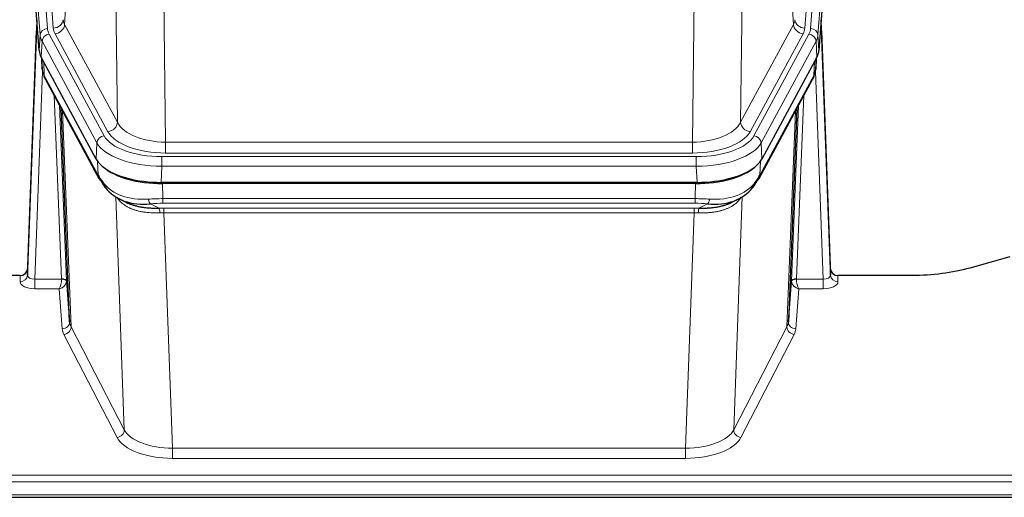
# Model space of a CAD drawing. Header units: inches. Extents: x 0 to 23760, y -13 to 16800.
# Tile 185 of 223: x 17716 to 18113, y 14107 to 14300. Entities that reach past the tile are written whole.
import ezdxf

# ---------------------------------------------------------------- set-up
doc = ezdxf.new("R2010")
doc.units = ezdxf.units.IN
doc.layers.add('254', color=7, linetype='Continuous', true_color=0xffffff)

msp = doc.modelspace()

# ---------------------------------------------------------------- linework, layer by layer
at = {"layer": '254', "color": 110, "linetype": 'Continuous', "lineweight": 13}
for p, q in [((17714.073, 14470.21), (17727.183, 14296.85)), ((17716.464, 14469.775), (17729.531, 14297.002)), ((18045.976, 14469.775), (18032.909, 14297.002)), ((18035.257, 14296.85), (18048.367, 14470.21)), ((17724.189, 14294.28), (17711.078, 14467.64)), ((18051.361, 14467.64), (18038.251, 14294.28)), ((17738.455, 14372.772), (17734.104, 14298.52)), ((18028.336, 14298.52), (18023.984, 14372.772)), ((17755.456, 14258.977), (17754.498, 14334.627)), ((18007.942, 14334.627), (18006.984, 14258.977)), ((17773.93, 14327.437), (17774.898, 14250.942)), ((17987.541, 14250.942), (17988.51, 14327.437)), ((17734.104, 14298.52), (17755.456, 14258.977)), ((18006.984, 14258.977), (18028.336, 14298.52)), ((17723.816, 14287.907), (17724.189, 14294.28)), ((17727.881, 14294.559), (17750.055, 14253.493)), ((17751.58, 14255.168), (17730.228, 14294.711)), ((18010.86, 14255.168), (18032.212, 14294.711)), ((18012.385, 14253.493), (18034.559, 14294.559)), ((18038.251, 14294.28), (18038.624, 14287.907)), ((17724.974, 14291.702), (17724.6, 14285.33)), ((17747.148, 14250.637), (17724.974, 14291.702)), ((18037.466, 14291.702), (18015.292, 14250.637)), ((18037.84, 14285.33), (18037.466, 14291.702)), ((17724.73, 14285.089), (17725.085, 14280.405)), ((17725.651, 14283.383), (17725.87, 14277.825)), ((18036.57, 14277.825), (18036.788, 14283.383)), ((18037.355, 14280.405), (18037.709, 14285.089)), ((17725.234, 14279.433), (17722.103, 14195.582)), ((18040.336, 14195.582), (18037.206, 14279.433)), ((17725.87, 14277.825), (17747.617, 14237.55)), ((18014.823, 14237.55), (18036.57, 14277.825)), ((17732.91, 14195.668), (17729.887, 14269.72)), ((18032.553, 14269.72), (18029.53, 14195.668)), ((17732.014, 14265.78), (17734.907, 14194.903)), ((17733.254, 14263.485), (17736.721, 14176.274)), ((18025.719, 14176.274), (18029.186, 14263.485)), ((18027.533, 14194.903), (18030.426, 14265.78)), ((17746.855, 14244.115), (17747.148, 14250.637)), ((17774.898, 14250.942), (17987.541, 14250.942)), ((17774.898, 14246.528), (17774.898, 14250.942)), ((17987.541, 14246.528), (17987.541, 14250.942)), ((18015.292, 14250.637), (18015.585, 14244.115)), ((17987.541, 14246.528), (17774.898, 14246.528)), ((17747.617, 14237.55), (17747.441, 14243.186)), ((17773.31, 14245.104), (17989.13, 14245.104)), ((17773.31, 14241.199), (17773.31, 14245.104)), ((17989.13, 14241.199), (17989.13, 14245.104)), ((18014.999, 14243.186), (18014.823, 14237.55)), ((17773.31, 14241.199), (17773.017, 14234.677)), ((17989.13, 14241.199), (17773.31, 14241.199)), ((17989.423, 14234.677), (17989.13, 14241.199)), ((17773.608, 14234.196), (17773.799, 14228.105)), ((17988.641, 14228.105), (17988.832, 14234.196)), ((17758.206, 14134.66), (17754.77, 14228.799)), ((17773.799, 14228.105), (17988.641, 14228.105)), ((17773.799, 14226.239), (17773.799, 14228.105)), ((17988.641, 14226.239), (17988.641, 14228.105)), ((18007.67, 14228.799), (18004.234, 14134.66)), ((17768.775, 14226.011), (17772.228, 14224.266)), ((17988.641, 14226.239), (17773.799, 14226.239)), ((17774.141, 14222.431), (17774.141, 14224.297)), ((17774.141, 14224.297), (17988.299, 14224.297)), ((17988.299, 14222.431), (17988.299, 14224.297)), ((17990.211, 14224.266), (17993.665, 14226.011)), ((17774.141, 14222.431), (17777.615, 14127.256)), ((17988.299, 14222.431), (17774.141, 14222.431)), ((17984.825, 14127.256), (17988.299, 14222.431)), ((17716.112, 14194.581), (17716.123, 14197.028)), ((17722.103, 14195.582), (17722.103, 14191.666)), ((17722.103, 14195.582), (17732.908, 14195.582)), ((18029.531, 14195.582), (18040.336, 14195.582)), ((18040.336, 14195.582), (18040.336, 14191.666)), ((18046.317, 14197.028), (18046.328, 14194.581)), ((17722.103, 14191.666), (17731.945, 14191.666)), ((17733.139, 14175.518), (17731.945, 14191.666)), ((18030.494, 14191.666), (18029.301, 14175.518)), ((18040.336, 14191.666), (18030.494, 14191.666)), ((17736.721, 14176.274), (17758.206, 14134.66)), ((18004.234, 14134.66), (18025.719, 14176.274)), ((17755.298, 14131.596), (17733.813, 14173.211)), ((18028.627, 14173.211), (18007.142, 14131.596)), ((17777.615, 14127.256), (17984.825, 14127.256)), ((17777.615, 14127.256), (17777.615, 14123.155)), ((17984.825, 14127.256), (17984.825, 14123.155)), ((17984.825, 14123.155), (17777.615, 14123.155)), ((17603.22, 14116.394), (18160.22, 14116.394)), ((17603.22, 14113.66), (18160.22, 14113.66)), ((17603.22, 14108.412), (18160.22, 14108.412))]:
    msp.add_line(p, q, dxfattribs=at)
at = {"layer": '254', "color": 2, "linetype": 'Continuous', "lineweight": 25}
for p, q in [((17723.816, 14287.907), (17710.698, 14461.361)), ((18051.742, 14461.361), (18038.624, 14287.907)), ((17722.879, 14300.289), (17719.121, 14199.65)), ((18043.318, 14199.65), (18039.561, 14300.289)), ((17719.111, 14197.113), (17722.799, 14295.895)), ((18039.641, 14295.895), (18043.329, 14197.113)), ((17746.855, 14244.115), (17724.6, 14285.33)), ((17724.728, 14285.093), (17725.091, 14280.291)), ((17725.085, 14280.405), (17724.914, 14284.749)), ((18037.84, 14285.33), (18015.585, 14244.115)), ((18037.349, 14280.291), (18037.712, 14285.093)), ((18037.526, 14284.749), (18037.355, 14280.405)), ((17725.085, 14280.405), (17725.091, 14280.291)), ((18037.349, 14280.291), (18037.355, 14280.405)), ((17726.229, 14276.495), (17747.976, 14236.22)), ((18014.464, 14236.22), (18036.211, 14276.495)), ((17736.136, 14178.285), (17732.708, 14264.495)), ((18029.732, 14264.495), (18026.304, 14178.285)), ((17989.423, 14234.677), (17773.017, 14234.677)), ((17988.832, 14234.196), (17773.608, 14234.196)), ((17756.118, 14228.044), (17758.861, 14226.657)), ((18003.529, 14226.632), (18006.322, 14228.044)), ((18115.764, 14204.6), (18099.599, 14200.069)), ((17719.121, 14199.65), (17719.111, 14197.113)), ((18043.329, 14197.113), (18043.318, 14199.65)), ((17716.123, 14197.028), (17603.22, 14197.028)), ((17734.907, 14194.903), (17736.136, 14178.285)), ((18026.304, 14178.285), (18027.533, 14194.903)), ((18076.22, 14197.028), (18046.317, 14197.028)), ((17603.22, 14107.397), (18160.22, 14107.397))]:
    msp.add_line(p, q, dxfattribs=at)
at = {"layer": '254', "color": 110, "linetype": 'Continuous', "lineweight": 13}
for centre, major_axis, ratio, start_param, end_param in [((17722.799, 14293.743), (0.214, 6.443), 0.0117452, 0.5090713, 1.2305416), ((17729.531, 14300.55), (3.989, 0.302), 0.8864705, 4.6454478, 6.1638843), ((17730.228, 14298.259), (3.52, 1.9), 0.8606628, 4.2773553, 5.7957917), ((17753.549, 14300.941), (20.038, 0.241), 0.4621297, 3.1708089, 3.3799603), ((18008.891, 14300.941), (-20.038, 0.241), 0.4621297, 2.903225, 3.1123764), ((18032.212, 14298.259), (3.52, -1.9), 0.8606628, 3.6289862, 5.1474227), ((18032.909, 14300.55), (3.989, -0.302), 0.8864705, 3.2608937, 4.7793301), ((18039.641, 14293.743), (-0.214, 6.443), 0.0117452, 5.0526437, 5.774114), ((17725.797, 14295.804), (2.998, -0.112), 0.4302668, 3.1576572, 3.7226285), ((17727.183, 14294.189), (2.991, 0.226), 0.8864705, 1.5038552, 3.0222916), ((17751.201, 14294.579), (-27.028, 0.171), 0.4605352, 0.0378207, 0.2469722), ((17727.881, 14291.898), (2.64, 1.425), 0.8606628, 1.1357626, 2.6541991), ((17751.201, 14297.24), (24.033, 0.005), 0.4611335, 3.1763491, 3.3855005), ((17753.549, 14297.393), (24.033, 0.005), 0.4611335, 3.1763491, 3.3855005), ((18008.891, 14297.393), (-24.033, 0.005), 0.4611335, 2.8976848, 3.1068362), ((18011.239, 14297.24), (-24.033, 0.005), 0.4611335, 2.8976848, 3.1068362), ((18034.559, 14291.898), (2.64, -1.425), 0.8606628, 0.4873936, 2.00583), ((18035.257, 14294.189), (2.991, -0.226), 0.8864705, 0.119301, 1.6377375), ((18011.239, 14294.579), (27.028, 0.171), 0.4605352, 6.0362132, 6.2453646), ((18036.642, 14295.804), (2.998, 0.112), 0.4302668, 5.7021495, 6.2671208), ((17752.879, 14260.616), (-27.538, 20.422), 0.1820488, 0.3394765, 0.3714569), ((17729.749, 14278.396), (3.52, 1.9), 0.8606628, 2.7414655, 3.1415888), ((18032.691, 14278.396), (3.52, -1.9), 0.8606628, 0.0000038, 0.4001271), ((18009.56, 14260.616), (27.538, 20.422), 0.1820485, 5.9117292, 5.9437095), ((17751.58, 14258.716), (3.52, 1.9), 0.8606628, 4.2773553, 5.7957917), ((17774.819, 14261.549), (-20.002, 0.126), 0.5302672, 0.2567917, 1.5781041), ((17987.621, 14261.549), (20.002, 0.126), 0.5302672, 4.7050812, 6.0263936), ((18010.86, 14258.716), (-3.52, 1.9), 0.8606628, 0.4873936, 2.00583), ((17774.819, 14258.001), (-24.002, 0.049), 0.477994, 0.2537759, 1.5750883), ((17987.621, 14258.001), (24.002, 0.049), 0.477994, 4.708097, 6.0294094), ((17750.055, 14250.832), (2.64, 1.425), 0.8606628, 1.1357626, 2.6541991), ((17773.361, 14253.54), (-27.018, 0.111), 0.4567867, 0.246464, 1.5707737), ((17773.361, 14256.201), (24.02, 0.03), 0.4619935, 3.3853572, 4.7096668), ((17989.079, 14256.201), (-24.02, 0.03), 0.4619935, 1.5735185, 2.8978281), ((17989.079, 14253.54), (27.018, 0.111), 0.4567867, 4.7124116, 6.0367213), ((18012.385, 14250.832), (2.64, -1.425), 0.8606628, 0.4873936, 2.00583), ((17751.496, 14238.12), (3.52, 1.9), 0.8606628, 2.7414655, 3.1415888), ((18010.944, 14238.12), (3.52, -1.9), 0.8606628, 0.0000038, 0.4001271), ((17773.546, 14249.488), (25.329, 12.681), 0.6929209, 3.2824386, 4.1662755), ((17988.894, 14249.488), (-25.329, 12.681), 0.6929209, 2.1169098, 3.0007467), ((17774.449, 14220.671), (-27.015, 0.091), 0.2751837, 4.7373543, 4.9581852), ((17768.775, 14229.846), (-0.368, 3.983), 0.2964475, 2.0527062, 2.8396422), ((17987.991, 14220.671), (27.015, 0.091), 0.2751837, 1.3250001, 1.545831), ((17993.665, 14229.846), (-0.368, -3.983), 0.2964475, 0.3019504, 1.0888865), ((17774.449, 14216.835), (-23.017, 0.318), 0.4083138, 4.7462544, 4.9670852), ((17774.931, 14214.484), (-24.025, 0.387), 0.4081205, 4.7518285, 4.8316761), ((17772.228, 14220.43), (0.131, -3.998), 0.1099517, 2.0830946, 2.8518059), ((17987.509, 14214.484), (24.025, 0.387), 0.4081205, 1.4515092, 1.5313568), ((17987.991, 14216.835), (23.017, 0.318), 0.4083138, 1.3161001, 1.5369309), ((17990.211, 14220.43), (0.131, 3.998), 0.1099517, 0.2897867, 1.0584981), ((17774.931, 14210.649), (-20.023, 0.877), 0.5868265, 4.777515, 4.8573626), ((17987.509, 14210.649), (20.023, 0.877), 0.5868265, 1.4258227, 1.5056703), ((17716.112, 14197.204), (-3, 0.013), 0.8746179, 1.5745081, 3.1116779), ((17722.116, 14197.204), (3.004, 0.138), 0.5390598, 3.1127167, 4.683513), ((17731.945, 14194.29), (0.506, 2.997), 0.2740591, 3.694004, 5.2037138), ((17731.91, 14195.637), (-1.001, 0.011), 0.9036686, 3.0924532, 3.1882188), ((17732.908, 14194.721), (1.996, -0.13), 0.4297663, 0.0674602, 1.5988341), ((17732.91, 14194.807), (1.998, 0.082), 0.4302193, 0.0160628, 1.553239), ((17731.91, 14194.776), (2.996, 0.15), 0.8842158, 6.1784609, 6.2742264), ((18030.53, 14194.776), (-2.996, 0.15), 0.8842159, 0.0089589, 0.1047244), ((18029.53, 14194.807), (1.998, -0.082), 0.4302193, 1.5883537, 3.1255299), ((18029.531, 14194.721), (-1.996, -0.13), 0.4297663, 4.6843512, 6.2157251), ((18030.53, 14195.637), (1.001, 0.011), 0.9036694, 3.0949665, 3.1907321), ((18030.494, 14194.29), (-0.506, 2.997), 0.2740591, 1.0794715, 2.5891813), ((18040.324, 14197.204), (-3.004, 0.138), 0.5390598, 1.5996723, 3.1704686), ((18046.328, 14197.204), (-3, -0.013), 0.8746179, 0.0299147, 1.5670846), ((17722.116, 14194.581), (6.003, 0.008), 0.4854373, 3.1388974, 4.7096937), ((17731.945, 14194.29), (2.669, 1.608), 0.8008031, 4.262859, 5.7725688), ((18030.494, 14194.29), (-2.669, 1.608), 0.8008031, 0.5106166, 2.0203264), ((18040.324, 14194.581), (-6.003, 0.008), 0.4854373, 1.5734916, 3.1442879), ((17733.139, 14178.142), (-2.992, -0.221), 0.8740585, 1.5062672, 3.1117425), ((17756.139, 14175.916), (-23.014, 0.002), 0.4845187, 0.0358431, 0.2451673), ((17733.813, 14175.835), (-2.666, -1.376), 0.8484453, 1.1579292, 2.76165), ((17756.139, 14178.54), (-20.016, 0.121), 0.4848834, 0.0387668, 0.248091), ((18028.627, 14175.835), (2.666, -1.376), 0.8484453, 3.5215353, 5.1252561), ((18006.301, 14178.54), (20.016, 0.121), 0.4848834, 6.0350943, 6.2444185), ((18029.301, 14178.142), (2.992, -0.221), 0.8740585, 3.1714428, 4.7769181), ((18006.301, 14175.916), (23.014, 0.002), 0.4845187, 6.038018, 6.2473422), ((17755.298, 14134.22), (-2.666, -1.376), 0.8484453, 1.1579292, 2.76165), ((17777.621, 14134.306), (23.012, 0.004), 0.4845836, 3.3866449, 4.7120269), ((17777.621, 14136.93), (-20.013, 0.104), 0.483363, 0.2476114, 1.5729934), ((17984.819, 14136.93), (20.013, 0.104), 0.483363, 4.7101919, 6.0355739), ((17984.819, 14134.306), (-23.012, 0.004), 0.4845836, 1.5711584, 2.8965404), ((18007.142, 14134.22), (2.666, -1.376), 0.8484453, 3.5215353, 5.1252561)]:
    msp.add_ellipse(centre, major_axis=major_axis, ratio=ratio, start_param=start_param, end_param=end_param, dxfattribs=at)
at = {"layer": '254', "color": 2, "linetype": 'Continuous', "lineweight": 25}
for centre, major_axis, ratio, start_param, end_param in [((17750.836, 14288.347), (27.037, 0.006), 0.4611335, 3.1763491, 3.3855005), ((18011.604, 14288.347), (-27.037, 0.006), 0.4611335, 2.8976848, 3.1068362), ((17752.879, 14260.616), (-27.174, 22.247), 0.2659533, 0.2482948, 0.280275), ((17751.729, 14289.892), (26.161, 11.46), 0.4493681, 3.0159633, 3.1613144), ((18010.711, 14289.892), (-26.161, 11.46), 0.4493681, 3.1218709, 3.267222), ((18009.56, 14260.616), (27.174, 22.247), 0.2659527, 6.0029111, 6.0348913), ((17729.583, 14278.716), (3.584, 1.776), 0.8816114, 2.7716102, 3.1419462), ((18032.857, 14278.716), (3.584, -1.776), 0.8816114, 6.2824956, 6.6531678), ((17773.075, 14247.162), (27.023, 0.034), 0.4619935, 3.3853572, 3.670307), ((17989.365, 14247.162), (-27.023, 0.034), 0.4619935, 2.6128783, 2.8978281), ((17773.075, 14247.162), (27.023, 0.034), 0.4619935, 3.670307, 4.7096668), ((17773.634, 14246.671), (27.01, 0.015), 0.4618579, 3.6271853, 4.7111791), ((17988.806, 14246.671), (-27.01, 0.015), 0.4618579, 1.5720062, 2.656), ((17989.365, 14247.162), (-27.023, 0.034), 0.4619935, 1.5735185, 2.6128783), ((17774.449, 14220.671), (-27.355, 20.182), 0.1876908, 0.3765826, 0.5974134), ((17751.496, 14238.12), (3.52, 1.9), 0.8606628, 3.1415888, 3.5094104), ((17771.752, 14217.808), (-23.434, 19.972), 0.1471226, 0.3626514, 0.5834823), ((17990.687, 14217.808), (23.434, 19.972), 0.1471226, 5.6997031, 5.9205339), ((17987.991, 14220.671), (27.355, 20.182), 0.1876908, 5.6857719, 5.9066027), ((18010.944, 14238.12), (3.52, -1.9), 0.8606628, 5.9153676, 6.2831892), ((17753.273, 14235.439), (3.195, 2.407), 0.6715965, 2.6043549, 3.391291), ((17773.546, 14249.488), (23.359, 16.381), 0.7286412, 3.1732971, 4.057134), ((17988.894, 14249.488), (-23.359, 16.381), 0.7286412, 2.2260513, 3.1098882), ((18009.167, 14235.439), (3.195, -2.407), 0.6715965, 6.033487, 6.820423), ((17716.123, 14199.741), (3, 0.002), 0.9042699, 4.7116987, 6.2488686), ((18046.317, 14199.741), (-3, 0.002), 0.9042699, 0.0343167, 1.5714866)]:
    msp.add_ellipse(centre, major_axis=major_axis, ratio=ratio, start_param=start_param, end_param=end_param, dxfattribs=at)
for points in [[(17725.998, 14276.94), (17726.108, 14276.718), (17726.229, 14276.495)], [(18036.211, 14276.495), (18036.331, 14276.718), (18036.441, 14276.94)]]:
    msp.add_open_spline(points, degree=2, dxfattribs=at)
at = {"layer": '254', "color": 110, "linetype": 'Continuous', "lineweight": 13}
for points in [[(17772.547, 14222.403), (17772.059, 14222.382), (17771.574, 14222.369), (17770.615, 14222.36), (17770.139, 14222.364), (17769.197, 14222.39), (17768.73, 14222.412), (17767.805, 14222.477), (17767.347, 14222.519), (17766.665, 14222.598), (17766.439, 14222.627), (17766.102, 14222.675), (17765.989, 14222.692), (17765.766, 14222.727), (17765.655, 14222.745), (17765.104, 14222.838), (17764.672, 14222.923), (17763.829, 14223.114), (17763.005, 14223.326), (17762.219, 14223.58), (17761.452, 14223.857), (17761.079, 14224.005), (17760.669, 14224.185), (17760.624, 14224.206), (17760.534, 14224.246), (17760.489, 14224.267), (17760.354, 14224.329), (17760.089, 14224.454), (17759.831, 14224.585), (17759.326, 14224.853), (17759.004, 14225.04), (17758.387, 14225.43), (17758.093, 14225.633), (17757.532, 14226.055), (17757.266, 14226.273), (17756.888, 14226.612), (17756.766, 14226.727), (17756.587, 14226.901), (17756.529, 14226.96), (17756.414, 14227.078), (17756.357, 14227.137), (17756.08, 14227.436), (17755.874, 14227.678), (17755.496, 14228.171), (17755.324, 14228.421), (17755.168, 14228.673)], [(18007.272, 14228.673), (18007.116, 14228.421), (18006.944, 14228.172), (18006.569, 14227.682), (18006.365, 14227.442), (18005.928, 14226.97), (18005.693, 14226.74), (18005.193, 14226.29), (18004.928, 14226.071), (18004.505, 14225.752), (18004.361, 14225.647), (18004.137, 14225.492), (18004.062, 14225.441), (18003.91, 14225.34), (18003.833, 14225.291), (18003.444, 14225.044), (18003.121, 14224.857), (18002.451, 14224.501), (18001.758, 14224.165), (18001.016, 14223.868), (18000.251, 14223.59), (17999.856, 14223.462), (17999.398, 14223.328), (17999.347, 14223.314), (17999.245, 14223.285), (17999.193, 14223.27), (17999.038, 14223.228), (17998.727, 14223.145), (17998.412, 14223.069), (17997.777, 14222.925), (17997.347, 14222.84), (17996.473, 14222.692), (17996.029, 14222.628), (17995.127, 14222.522), (17994.669, 14222.48), (17993.972, 14222.43), (17993.738, 14222.416), (17993.384, 14222.399), (17993.266, 14222.394), (17993.028, 14222.385), (17992.909, 14222.381), (17992.312, 14222.364), (17991.833, 14222.36), (17990.867, 14222.369), (17990.381, 14222.382), (17989.893, 14222.403)]]:
    msp.add_open_spline(points, degree=3, knots=[0, 0, 0, 0, 0.0625, 0.0625, 0.125, 0.125, 0.1875, 0.1875, 0.25, 0.25, 0.28125, 0.28125, 0.296875, 0.296875, 0.3125, 0.3125, 0.375, 0.375, 0.4375, 0.5, 0.5, 0.5625, 0.5625, 0.5703125, 0.5703125, 0.578125, 0.578125, 0.59375, 0.625, 0.625, 0.6875, 0.6875, 0.75, 0.75, 0.8125, 0.8125, 0.84375, 0.84375, 0.859375, 0.859375, 0.875, 0.875, 0.9375, 0.9375, 1, 1, 1, 1], dxfattribs=at)
at = {"layer": '254', "color": 2, "linetype": 'Continuous', "lineweight": 25}
for points, knots in [([(17758.81, 14226.683), (17758.913, 14226.631), (17759.017, 14226.579), (17759.215, 14226.485), (17759.307, 14226.441), (17759.448, 14226.377), (17759.495, 14226.356), (17759.59, 14226.314), (17760.017, 14226.125), (17760.458, 14225.95), (17761.265, 14225.659), (17762.094, 14225.39), (17762.966, 14225.162), (17763.86, 14224.954), (17764.318, 14224.86), (17764.905, 14224.756), (17765.023, 14224.736), (17765.261, 14224.696), (17765.38, 14224.677), (17765.739, 14224.623), (17765.98, 14224.589), (17766.705, 14224.495), (17767.193, 14224.443), (17768.177, 14224.36), (17768.673, 14224.327), (17769.674, 14224.281), (17770.179, 14224.267), (17771.197, 14224.254), (17771.71, 14224.256), (17772.228, 14224.266)], [0, 0, 0, 0, 0.0294734, 0.0294734, 0.0550135, 0.0550135, 0.0677836, 0.0677836, 0.0805537, 0.1827144, 0.1827144, 0.2848751, 0.3870358, 0.3870358, 0.4891965, 0.4891965, 0.5147367, 0.5147367, 0.5402769, 0.5402769, 0.5913572, 0.5913572, 0.6935179, 0.6935179, 0.7956786, 0.7956786, 0.8978393, 0.8978393, 1, 1, 1, 1]), ([(17990.211, 14224.266), (17990.729, 14224.256), (17991.245, 14224.254), (17992.27, 14224.267), (17992.78, 14224.281), (17993.415, 14224.311), (17993.541, 14224.318), (17993.794, 14224.332), (17993.92, 14224.34), (17994.297, 14224.364), (17994.546, 14224.383), (17995.288, 14224.448), (17995.775, 14224.5), (17996.734, 14224.625), (17997.206, 14224.697), (17998.135, 14224.863), (17998.591, 14224.957), (17999.265, 14225.113), (17999.487, 14225.168), (17999.818, 14225.255), (17999.928, 14225.285), (18000.092, 14225.331), (18000.147, 14225.346), (18000.255, 14225.377), (18000.742, 14225.518), (18001.21, 14225.671), (18002.016, 14225.963), (18002.714, 14226.241), (18003.368, 14226.55), (18003.649, 14226.693)], [0, 0, 0, 0, 0.1020877, 0.1020877, 0.2041754, 0.2041754, 0.2296973, 0.2296973, 0.2552192, 0.2552192, 0.3062631, 0.3062631, 0.4083508, 0.4083508, 0.5104385, 0.5104385, 0.6125262, 0.6125262, 0.66357, 0.66357, 0.6890919, 0.6890919, 0.7018529, 0.7018529, 0.7146139, 0.8167015, 0.8167015, 0.9187892, 1, 1, 1, 1]), ([(18099.599, 14200.069), (18096.066, 14199.079), (18092.264, 14198.315), (18084.381, 14197.289), (18080.301, 14197.028), (18076.22, 14197.028)], [0, 0, 0, 0, 0.5, 0.5, 1, 1, 1, 1])]:
    msp.add_open_spline(points, degree=3, knots=knots, dxfattribs=at)

doc.saveas('drawing.dxf')
